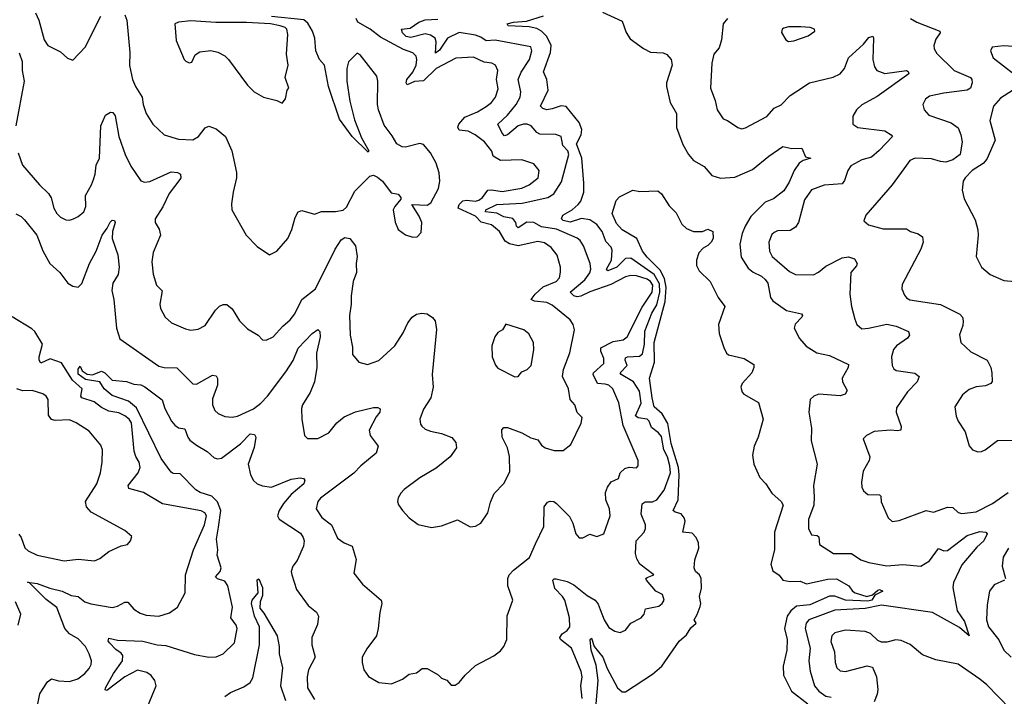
# Model space of a CAD drawing. Extents: x 1892934 to 2008621, y 567149 to 683290.
# Tile 158 of 256: x 1972807 to 1978312, y 611137 to 614918. Entities that reach past the tile are written whole.
import ezdxf

# ---------------------------------------------------------------- set-up
doc = ezdxf.new("R2010")
doc.units = 0

msp = doc.modelspace()

# ---------------------------------------------------------------- linework, layer by layer
at = {"layer": '0CON20XD'}
for points in [[(1972896.2, 614956.2), (1972914.6, 614915), (1972944.6, 614805), (1972964.6, 614774.6), (1973035, 614738.8), (1973075, 614703.3), (1973105, 614692.5), (1973174, 614765), (1973261.7, 614938.3)], [(1973395.7, 614945), (1973406.4, 614915), (1973422.5, 614735), (1973421.5, 614661.5), (1973437.5, 614585), (1973455.6, 614545), (1973492.7, 614485), (1973497.8, 614445), (1973514.3, 614395), (1973552.5, 614335), (1973615, 614274.2), (1973695, 614251.4), (1973775, 614247.5), (1973806.2, 614265), (1973845, 614314), (1973865, 614324.2), (1973905, 614308.1), (1973957.8, 614265), (1973992.5, 614185), (1974020, 614065), (1974020, 614035), (1974000, 613955), (1973991.2, 613888.8), (1973994, 613855), (1974074, 613715), (1974135, 613651.2), (1974203.6, 613603.6), (1974245.8, 613624.2), (1974306, 613695), (1974328, 613745), (1974346.8, 613813.2), (1974364, 613845), (1974385, 613852), (1974455, 613831.2), (1974493.9, 613846.1), (1974573.6, 613846.4), (1974615, 613853.8), (1974635, 613871.2), (1974680.7, 613959.3), (1974765, 614043.5), (1974785, 614050), (1974808.7, 614038.7), (1974835.3, 614015.3), (1974885, 613950), (1974922.7, 613942.7), (1974937.5, 613925), (1974937.5, 613915), (1974904.2, 613875), (1974896.2, 613855), (1974906, 613786), (1974923.8, 613745), (1974965, 613716.7), (1975005, 613702.5), (1975030, 613705), (1975051.7, 613728.3), (1975056, 613785), (1975041.2, 613821.2), (1975000, 613885), (1975085, 613881.2), (1975105.8, 613894.2), (1975149.2, 613975), (1975155.8, 614015), (1975152.3, 614062.3), (1975135, 614116.7), (1975104.2, 614175), (1975065, 614220), (1975045, 614226.7), (1974965, 614206), (1974945, 614207.5), (1974915.5, 614225.5), (1974890.7, 614269.3), (1974845, 614328.8), (1974813.6, 614415), (1974808.2, 614445), (1974808.9, 614575), (1974803.2, 614603.2), (1974711.4, 614721.4), (1974695, 614731.4), (1974645, 614682.9), (1974635.6, 614645), (1974636.9, 614575), (1974652.2, 614462.2), (1974679.5, 614359.5), (1974718.7, 614258.7), (1974760, 614185), (1974755, 614177.5), (1974666.1, 614266.1), (1974595, 614361.9), (1974534.4, 614544.4), (1974511.6, 614665), (1974482.7, 614695), (1974462.5, 614745), (1974456.5, 614815), (1974444.9, 614855), (1974418.2, 614898.2), (1974395, 614917.5), (1974215, 614936.2)], [(1975951.4, 611125), (1975944.6, 611195), (1975951.2, 611245), (1975946.8, 611275), (1975893.1, 611405), (1975831.4, 611455), (1975826.9, 611465), (1975839.4, 611485), (1975867.5, 611505), (1975883.6, 611525), (1975881.8, 611575), (1975854.7, 611675), (1975842.5, 611695), (1975798.8, 611738.8), (1975788.8, 611785), (1975795, 611793.3), (1975806.2, 611793.8), (1975868, 611778), (1975905, 611759.6), (1975980.2, 611700.2), (1976025, 611674.3), (1976042.3, 611652.3), (1976052, 611622), (1976074.4, 611565), (1976100.7, 611520.7), (1976135, 611500), (1976165, 611492.9), (1976195, 611506.2), (1976225, 611545.8), (1976282, 611575), (1976298, 611595), (1976306, 611625), (1976380.2, 611639.8), (1976399.2, 611655), (1976410.8, 611675), (1976402, 611705), (1976363.5, 611723.5), (1976312, 611785), (1976308.8, 611795), (1976315, 611801.2), (1976352.5, 611815), (1976274.6, 611874.6), (1976256.9, 611905), (1976250, 611935), (1976254.3, 612005), (1976298, 612055), (1976306.9, 612075), (1976305.6, 612095), (1976281.8, 612155), (1976287.5, 612212.5), (1976305, 612223.3), (1976345, 612223.1), (1976369.5, 612235), (1976411.5, 612288.5), (1976445.5, 612385), (1976443.1, 612425), (1976428.9, 612475), (1976409.6, 612515), (1976395, 612588.2), (1976379.7, 612609.7), (1976339.6, 612639.6), (1976326, 612675), (1976315.5, 612685), (1976265, 612693), (1976249.8, 612705), (1976282.2, 612775), (1976272.7, 612842.7), (1976238.4, 612895), (1976170.5, 612935), (1976164.6, 612945), (1976203.8, 612985), (1976193.3, 613015), (1976195, 613027.9), (1976205.3, 613034.7), (1976273, 613037), (1976288.7, 613051.3), (1976299.8, 613105), (1976302.6, 613177.4), (1976342.3, 613277.7), (1976369.7, 613325), (1976386.9, 613395), (1976385, 613442.7), (1976354.9, 613494.9), (1976225, 613585.7), (1976195, 613583), (1976145.1, 613534.9), (1976095, 613515.6), (1976088.9, 613525), (1976116.6, 613575), (1976119.7, 613629.7), (1976115, 613647.8), (1976085, 613678.9), (1976075.3, 613705), (1976063.1, 613735), (1976035, 613774.6), (1975995, 613798.9), (1975947.5, 613807.5), (1975885, 613787.2), (1975846.2, 613796.2), (1975835.9, 613805), (1975844.6, 613825.4), (1975896.4, 613855), (1975930.5, 613885), (1975943.8, 613905), (1975961.1, 613955), (1975962.2, 614005), (1975950, 614145), (1975920.7, 614225), (1975946.1, 614275), (1975950.2, 614305), (1975935, 614344.7), (1975863.5, 614433.5), (1975835, 614437.8), (1975785, 614419.6), (1975755, 614415.5), (1975731.7, 614421.7), (1975719.5, 614435), (1975761.2, 614525), (1975755.4, 614585), (1975736.4, 614626.4), (1975775.2, 614734.8), (1975779, 614775), (1975753.9, 614825), (1975724.3, 614854.3), (1975699.4, 614869.4), (1975655, 614878.9), (1975537.5, 614885), (1975533.3, 614895), (1975568.8, 614905), (1975640.3, 614909.7), (1975735, 614940.8)], [(1976065, 614960.3), (1976175, 614910), (1976197.4, 614847.4), (1976221.4, 614811.4), (1976295, 614757.5), (1976335, 614737.1), (1976405, 614733.2), (1976425, 614724.6), (1976450, 614695), (1976455.8, 614665), (1976424, 614565), (1976424, 614545), (1976444.6, 614455), (1976479.4, 614395), (1976480, 614315), (1976515, 614220), (1976546.4, 614165), (1976575, 614132.2), (1976635, 614097.1), (1976677.6, 614047.6), (1976725, 614033.6), (1976805, 614039.2), (1976905, 614080.4), (1976995.8, 614155), (1977075, 614209.1), (1977125, 614199.4), (1977179.5, 614199.5), (1977201.2, 614151.2), (1977230, 614145), (1977188.3, 614131.7), (1977165, 614117.1), (1977137.2, 614075), (1977109.5, 614010.5), (1977079, 613961), (1977022.2, 613917.7), (1976975, 613899.3), (1976895, 613817.9), (1976862.9, 613765), (1976846.3, 613723.6), (1976834.6, 613664.6), (1976840.6, 613590.6), (1976879.9, 613529.9), (1976907.5, 613507.5), (1976954.1, 613484.1), (1976976.2, 613466.2), (1976989.7, 613445), (1977006, 613366), (1977017.3, 613347.3), (1977095, 613293.2), (1977178.8, 613275), (1977184, 613265), (1977180, 613255), (1977142.8, 613217.2), (1977137.5, 613195), (1977166.8, 613136.8), (1977204.6, 613094.6), (1977265, 613055.7), (1977335, 613042.1), (1977441.4, 612991.4), (1977438.6, 612975), (1977405.6, 612915), (1977408.6, 612895), (1977433.1, 612845), (1977422.9, 612825), (1977395, 612816.7), (1977275, 612825.6), (1977246.7, 612815), (1977226.2, 612795), (1977218.8, 612725), (1977234, 612635), (1977232.9, 612565), (1977265.6, 612435), (1977245.8, 612315), (1977248.7, 612251.3), (1977246.7, 612205), (1977218.5, 612125), (1977217.5, 612075), (1977235, 612038.8), (1977265.5, 612035.5), (1977275, 612028.8), (1977278.8, 611985), (1977356.7, 611935), (1977457.5, 611935), (1977510.4, 611900.4), (1977555, 611884.1), (1977656.3, 611866.3), (1977745, 611872.7), (1977845, 611864.5), (1977895, 611893.5), (1977945, 611963.6), (1977975, 611950), (1977995, 611952.5), (1978103.9, 612036.1), (1978175, 612057.5), (1978210, 612055), (1978216, 612045), (1978198.8, 612005), (1978159.3, 611970.7), (1978075, 611871.1), (1978027.8, 611772.2), (1978025.5, 611745), (1978049.6, 611615), (1978089.2, 611555), (1978115.6, 611474.4), (1978061, 611521), (1977910, 611605), (1977625, 611646.6), (1977535, 611626.8), (1977365, 611618.3), (1977219.5, 611565), (1977203.8, 611545), (1977198.9, 611515), (1977226.6, 611405), (1977218.9, 611335), (1977227.1, 611277.1), (1977250.4, 611195)], [(1972799.6, 614175), (1972822.5, 614105), (1972917.1, 613995), (1972967.9, 613947.9), (1972983, 613923), (1972997.5, 613865), (1973014.5, 613834.5), (1973035, 613814), (1973065, 613800), (1973085, 613798), (1973107.5, 613805), (1973135, 613818), (1973165.4, 613844.6), (1973176.5, 613875), (1973174.4, 613935), (1973209.5, 613995), (1973219.1, 614025), (1973229.5, 614055), (1973234.4, 614105), (1973253.1, 614145), (1973260.9, 614325), (1973287.5, 614385), (1973315, 614402), (1973328.8, 614398.8), (1973340.9, 614380.9), (1973361.5, 614265), (1973396.7, 614165), (1973429.5, 614099.5), (1973485, 614018.6), (1973505, 614010), (1973535, 614013.5), (1973655, 614067.2), (1973688.8, 614065), (1973706.7, 614055), (1973708.5, 614035), (1973703.3, 614025), (1973642.3, 613947.7), (1973606.9, 613873.1), (1973564, 613805), (1973564, 613785), (1973586.8, 613746.8), (1973594.3, 613715), (1973553.4, 613616.6), (1973545.7, 613565), (1973553, 613497), (1973572, 613435), (1973603, 613403), (1973591.7, 613328.3), (1973593.6, 613303.6), (1973621.2, 613255), (1973656.7, 613225), (1973735, 613190), (1973765, 613184), (1973805, 613188.8), (1973845, 613208.8), (1973902.9, 613295), (1973925, 613317.5), (1973945, 613327.1), (1973965, 613327.5), (1973995, 613302), (1974035.8, 613235), (1974080.6, 613190.6), (1974140, 613155), (1974165, 613130), (1974185, 613128), (1974225, 613145.8), (1974278.1, 613205), (1974319.8, 613240.2), (1974345.5, 613275), (1974385.5, 613355), (1974461.1, 613415), (1974571.2, 613635), (1974605, 613688.6), (1974625, 613701.9), (1974653.3, 613695), (1974684, 613655), (1974694.5, 613595), (1974688.5, 613555), (1974690.9, 613505), (1974671.2, 613455), (1974661.1, 613375), (1974661.2, 613328.8), (1974651.9, 613265), (1974654.3, 613155), (1974667.3, 613087.3), (1974667.7, 613047.7), (1974702.5, 613005), (1974751.7, 612991.7), (1974815.5, 613014.5), (1974905, 613096), (1974951.4, 613168.6), (1974976.9, 613225), (1975000.8, 613255), (1975025, 613272.9), (1975055, 613278), (1975085, 613273.8), (1975115, 613253.8), (1975130, 613235), (1975137, 613187), (1975113.3, 612935), (1975118.5, 612865), (1975105.6, 612805), (1975065, 612742), (1975044.3, 612685), (1975047.7, 612657.7), (1975055, 612646.7), (1975075, 612630), (1975105, 612618), (1975165, 612606.2), (1975222.7, 612582.7), (1975246.2, 612555), (1975250, 612525), (1975214, 612475), (1975135, 612412.5), (1975045, 612358), (1974957.7, 612292.3), (1974937.7, 612272.3), (1974924.1, 612245.9), (1974920, 612225), (1974926.1, 612206.1), (1974948, 612175), (1974984.3, 612134.3), (1975035, 612096.2), (1975109.5, 612080.5), (1975165, 612088.8), (1975255, 612122.5), (1975325, 612083.3), (1975355, 612087.5), (1975385.9, 612104.1), (1975425, 612162.5), (1975438.7, 612221.3), (1975460.6, 612269.4), (1975515, 612326.9), (1975547.8, 612392.2), (1975546.6, 612476.6), (1975534.4, 612525), (1975515, 612566.7), (1975504.1, 612585.9), (1975503, 612627), (1975515, 612638.8), (1975535, 612640), (1975615, 612610), (1975665, 612580.5), (1975705, 612569.4), (1975725, 612540.8), (1975745, 612525.8), (1975795, 612510), (1975845, 612511.2), (1975888, 612545), (1975947.3, 612662.7), (1975951.2, 612695), (1975925, 612723.8), (1975911.4, 612765), (1975885.8, 612795), (1975875.6, 612855), (1975842.9, 612925), (1975847.6, 612962.4), (1975883.8, 613056.2), (1975908.6, 613185), (1975902.5, 613215), (1975885, 613240), (1975785, 613322.9), (1975755, 613337.2), (1975684.8, 613344.8), (1975667.8, 613355), (1975688.7, 613385), (1975734.5, 613425.5), (1975806.7, 613455), (1975824.6, 613475.4), (1975831.8, 613508.2), (1975831.5, 613535), (1975813, 613603), (1975779.4, 613645), (1975741.7, 613671.7), (1975705, 613678.8), (1975595, 613654.1), (1975545, 613665.6), (1975520.9, 613680.9), (1975489.5, 613735), (1975445, 613771.2), (1975387.6, 613787.6), (1975355, 613820.2), (1975259.5, 613865), (1975264.3, 613885), (1975285, 613905.2), (1975305, 613910.2), (1975355, 613904.3), (1975375, 613910.2), (1975394.7, 613925), (1975425, 613964.7), (1975445, 613967.7), (1975505, 613958), (1975615, 613976.9), (1975655.2, 613994.8), (1975705.4, 614035), (1975711.1, 614075), (1975681.9, 614111.9), (1975615, 614135.3), (1975495, 614131.5), (1975454.3, 614155), (1975446.2, 614183.8), (1975406.9, 614235), (1975353.1, 614275), (1975315.2, 614295.2), (1975265, 614301.8), (1975257.6, 614317.6), (1975262.5, 614335), (1975296.7, 614373.3), (1975367.5, 614402.5), (1975415, 614432.5), (1975445, 614455.5), (1975467.7, 614485), (1975482.7, 614532.7), (1975472.7, 614585), (1975480.9, 614635), (1975468.1, 614665), (1975446.7, 614675), (1975405, 614680.9), (1975345, 614709.6), (1975245, 614703.9), (1975135, 614645.7), (1975065, 614577.4), (1975015, 614572.5), (1974973.6, 614553.6), (1974967.5, 614565), (1974972.6, 614585), (1975005, 614625.4), (1975024.1, 614665), (1975028.4, 614695), (1975024.5, 614715), (1975005, 614733.8), (1974952.5, 614752.5), (1974825, 614820.5), (1974767.2, 614865), (1974697.1, 614905), (1974689.1, 614925)], [(1974275, 614452.5), (1974293.9, 614476.1), (1974303.3, 614525), (1974312.5, 614535), (1974290.9, 614595), (1974307.8, 614665), (1974299.2, 614725), (1974306.4, 614836.4), (1974300.8, 614865), (1974290.8, 614875), (1974264, 614885), (1974210, 614895), (1974075, 614903.4), (1973903.1, 614903.1), (1973765, 614911.7), (1973694.7, 614905.3), (1973674, 614895), (1973683, 614803), (1973726.4, 614696.4), (1973736.1, 614686.1), (1973755, 614676.7), (1973768.8, 614681.2), (1973787.7, 614722.3), (1973815, 614738.8), (1973875, 614746.2), (1973915, 614736.2), (1973955, 614716.2), (1973975, 614696.7), (1974081.7, 614551.7), (1974117.5, 614515), (1974170, 614485), (1974245, 614466.7), (1974275, 614452.5)], [(1976080.4, 612880.4), (1976037.5, 612885), (1976012.7, 612935), (1976016, 612945), (1976072.5, 612997.5), (1976073.7, 613025), (1976056.3, 613065), (1976055.9, 613084.1), (1976125, 613119.4), (1976181.6, 613128.4), (1976204.4, 613145), (1976287.6, 613312.4), (1976342.7, 613395), (1976348, 613435), (1976335, 613455.5), (1976315, 613467.7), (1976255, 613486.8), (1976225, 613488.4), (1976195, 613480.8), (1976112.3, 613437.7), (1975995, 613397), (1975945, 613373.1), (1975925, 613369), (1975905.2, 613375.2), (1975885.6, 613395), (1975967.2, 613465), (1975995, 613504.5), (1976000.3, 613525), (1975996.9, 613555), (1975960, 613655), (1975941.1, 613685), (1975925, 613697.5), (1975807.8, 613747.8), (1975725, 613760.4), (1975682.5, 613785), (1975642.5, 613787.5), (1975595, 613755.3), (1975585, 613764.2), (1975581.6, 613785), (1975565, 613807.3), (1975515, 613816.1), (1975475, 613836.5), (1975412.1, 613845), (1975413.6, 613855), (1975475, 613884.8), (1975616.6, 613893.4), (1975760, 613925), (1975794.5, 613945), (1975837, 614013), (1975877.6, 614165), (1975871.8, 614185), (1975844.6, 614215), (1975835.3, 614265.3), (1975805, 614277.5), (1975715, 614278.2), (1975698.3, 614288.3), (1975666.7, 614325), (1975645, 614334.6), (1975625, 614335.3), (1975594.9, 614325.1), (1975535, 614274.2), (1975518.8, 614268.8), (1975505, 614283.3), (1975480, 614335), (1975535.5, 614384.5), (1975582.4, 614445), (1975604.7, 614485), (1975609.3, 614515), (1975594.7, 614585), (1975610.8, 614625), (1975657.1, 614695), (1975670.5, 614745), (1975665, 614766), (1975465, 614803.8), (1975415, 614800.6), (1975385, 614821.1), (1975355, 614831.9), (1975265, 614846.8), (1975199.1, 614815), (1975155, 614748.8), (1975132.1, 614732.1), (1975136.7, 614795), (1975129.7, 614815), (1975105, 614831.6), (1975075, 614839.7), (1974995, 614818), (1974967.8, 614825), (1974947.7, 614845), (1974942, 614865), (1974990.6, 614870.6), (1975038.9, 614905), (1975075, 614918.2), (1975145, 614922)], [(1976764.1, 614925.9), (1976739.6, 614895), (1976730.8, 614805), (1976718.8, 614761.2), (1976688.9, 614725), (1976676.9, 614675), (1976669.2, 614535), (1976695, 614467.5), (1976707.5, 614415), (1976741.2, 614365), (1976765.5, 614355.5), (1976822.5, 614315), (1976845, 614309.2), (1976865, 614314.2), (1976985, 614376.7), (1977025, 614424.2), (1977065, 614442.9), (1977115, 614494.4), (1977147.1, 614515), (1977223.9, 614566.1), (1977355, 614597.1), (1977394.3, 614615), (1977418.5, 614645), (1977441.9, 614705), (1977525, 614781.9), (1977555, 614818.1), (1977576.7, 614826.7), (1977580.8, 614815), (1977577.8, 614695), (1977587.5, 614655), (1977600, 614635), (1977645, 614617.5), (1977765, 614634.4), (1977775, 614629.2), (1977779.4, 614615), (1977601.8, 614488.2), (1977515, 614442.5), (1977486.4, 614415), (1977465, 614378.8), (1977465.8, 614335), (1977493.8, 614315), (1977645, 614297.8), (1977680, 614275), (1977686.7, 614265), (1977611.9, 614188.1), (1977570.4, 614149.6), (1977515, 614134.4), (1977455, 614100.8), (1977436.9, 614075), (1977419.5, 614020.5), (1977405, 614000.8), (1977305, 613994.1), (1977235, 613967.8), (1977195, 613912), (1977160.9, 613785), (1977145, 613759.2), (1977115, 613740.5), (1977045, 613737.5), (1977025, 613729.4), (1977013.1, 613716.9), (1976995.5, 613674.5), (1977000, 613625), (1977014.4, 613595), (1977110.8, 613510.8), (1977145, 613494.4), (1977245, 613492.9), (1977273.6, 613506.4), (1977315, 613541.5), (1977405, 613587.5), (1977442.1, 613592.1), (1977475, 613581.4), (1977490.5, 613555), (1977486.9, 613543.1), (1977454.4, 613505), (1977449.4, 613385), (1977457.5, 613315), (1977477.5, 613245)], [(1977106.1, 614796.1), (1977135, 614800.8), (1977215, 614827.5), (1977253.8, 614855), (1977251.2, 614865), (1977226.7, 614875), (1977175, 614879.3), (1977105, 614878.2), (1977078.8, 614871.2), (1977070, 614865), (1977066.4, 614846.4), (1977090, 614805), (1977106.1, 614796.1)], [(1977787.5, 614925), (1977823.3, 614905), (1977952, 614855), (1977954.2, 614845), (1977929.9, 614810.1), (1977918.2, 614775), (1977920.6, 614755), (1977935, 614729.5), (1978031.4, 614635), (1978123.1, 614595), (1978131.1, 614585), (1978133.6, 614565), (1978124.1, 614535.9), (1978104.8, 614525.2), (1977975, 614508), (1977895, 614490.6), (1977872, 614475), (1977856, 614445), (1977864.2, 614415), (1977890, 614385), (1978015, 614341.5), (1978053.5, 614313.5), (1978070, 614275), (1978077.7, 614235), (1978065.4, 614165), (1978025, 614135.3), (1977985, 614122.8), (1977955, 614125.3), (1977905, 614140.7), (1977814.7, 614145.3), (1977785, 614131.1), (1977764.7, 614105.3), (1977685, 613995.8), (1977538, 613825), (1977526.7, 613795), (1977552.3, 613772.3), (1977635, 613749.2), (1977765, 613749.2), (1977787.5, 613735), (1977831.7, 613721.7), (1977855.6, 613705.6), (1977859.2, 613675), (1977846.2, 613636.2), (1977741.2, 613438.8), (1977739.2, 613415), (1977755, 613378.8), (1977765, 613364.3), (1977785, 613351.9), (1977955, 613327.1), (1978063.4, 613273.4), (1978078, 613255), (1978082.5, 613235), (1978081.2, 613208.8), (1978062.3, 613157.7), (1978068.8, 613115), (1978125, 613061.2), (1978216, 613015), (1978237.8, 612975), (1978242.5, 612945), (1978243.6, 612896.4), (1978237.5, 612885), (1978207.9, 612872.1), (1978155, 612865.6), (1978115, 612850.8), (1978078.3, 612821.7), (1978036.7, 612755), (1978042.7, 612702.7), (1978054.3, 612674.3), (1978094.3, 612614.3), (1978115.8, 612535.8), (1978135, 612513.8), (1978165, 612504), (1978185, 612504.2), (1978205, 612514), (1978275, 612565.8), (1978375, 612569.2)], [(1978475, 614761.1), (1978307, 614773), (1978243.8, 614765), (1978236, 614745), (1978250.8, 614705), (1978365.8, 614615)], [(1972805, 614732.5), (1972821.6, 614685), (1972821.1, 614635), (1972832.5, 614575), (1972786.5, 614325)], [(1978358.2, 614521.8), (1978290.5, 614479.5), (1978252.9, 614435), (1978232.2, 614355), (1978261.8, 614245), (1978215, 614138.6), (1978195, 614115.5), (1978131.9, 614075), (1978092.9, 614035), (1978083.3, 614016.7), (1978077.5, 613965), (1978087.3, 613917.3), (1978148.9, 613798.9), (1978164.5, 613744.5), (1978166.7, 613715), (1978154.4, 613594.4), (1978184.4, 613534.4), (1978233.6, 613493.6), (1978310.3, 613460.3), (1978372.5, 613455)], [(1976029.5, 611095), (1976042, 611225), (1976031, 611311), (1976003, 611395), (1975996, 611455), (1976005, 611462.5), (1976020, 611415), (1976068.3, 611355), (1976092.8, 611292.8), (1976150, 611185), (1976175, 611161.9), (1976195, 611162.2), (1976345, 611260), (1976397.5, 611305), (1976494.4, 611445.6), (1976535, 611481.2), (1976559.7, 611520.3), (1976588.8, 611545), (1976578, 611565), (1976596, 611594), (1976611.5, 611638.5), (1976615.5, 611655), (1976608.8, 611695), (1976618.8, 611741.2), (1976618.3, 611795), (1976608.1, 611815), (1976585.2, 611835.2), (1976578.4, 611855), (1976581.3, 611898.7), (1976603.9, 611965), (1976601.9, 611995), (1976589.7, 612025), (1976567.7, 612047.7), (1976514.4, 612055), (1976527.6, 612115), (1976523.2, 612135), (1976505, 612155.9), (1976471.2, 612165), (1976460.5, 612175), (1976488.4, 612235), (1976495.1, 612374.9), (1976490.2, 612415), (1976450.1, 612550.1), (1976430.6, 612660.6), (1976399.8, 612715), (1976355.3, 612755), (1976344.2, 612805), (1976329.3, 612915), (1976356.8, 613005), (1976355.5, 613114.5), (1976416.3, 613343.7), (1976421.6, 613421.6), (1976412.5, 613472.5), (1976388.5, 613518.5), (1976315, 613591.4), (1976289.2, 613625), (1976258.6, 613695), (1976175, 613743.3), (1976145, 613779.4), (1976120, 613835), (1976141.7, 613908.3), (1976161.7, 613928.3), (1976234.7, 613965.3), (1976275, 613958.1), (1976375, 613962.5), (1976395.8, 613945), (1976438.3, 613878.3), (1976478.1, 613838.1), (1976508.6, 613775), (1976535, 613750.8), (1976575, 613734.4), (1976625, 613734.2), (1976655, 613748), (1976682.5, 613735), (1976684, 613695), (1976674.2, 613675), (1976655, 613657.1), (1976628, 613642), (1976604.1, 613615.9), (1976592.1, 613575), (1976591.1, 613545), (1976607.1, 613515), (1976667.5, 613455), (1976712.7, 613365), (1976750, 613315), (1976714.6, 613215), (1976717.3, 613165), (1976745, 613086.7), (1976759.2, 613055), (1976770, 613045), (1976857.5, 613025), (1976911.7, 612991.7), (1976912.5, 612975), (1976901.2, 612945), (1976846.2, 612885), (1976838.8, 612865), (1976846.4, 612836.4), (1976856.1, 612826.1), (1976938.8, 612778.8), (1976964, 612685), (1976936, 612585), (1976914.2, 612535), (1976904.2, 612484.2), (1976911.4, 612435), (1976945, 612358.8), (1976979.2, 612325), (1977012.4, 612272.4), (1977065.5, 612225.5), (1977075.5, 612205), (1977026.9, 612055), (1977028, 611955), (1977006.9, 611875), (1977017.3, 611837.3), (1977054.5, 611814.5), (1977075, 611785.7), (1977115, 611779.3), (1977170.9, 611780.9), (1977205.5, 611765.5), (1977325, 611791), (1977375, 611792.7), (1977443.4, 611753.4), (1977464, 611725), (1977478.8, 611715), (1977544, 611694), (1977576, 611704), (1977605, 611730), (1977615, 611732.9), (1977633.8, 611725), (1977587.9, 611702.1), (1977570.9, 611675), (1977548.8, 611668.8), (1977425, 611674.3), (1977365, 611697.3), (1977335, 611696.7), (1977225, 611648.8), (1977150.1, 611639.9), (1977119.2, 611615), (1977098.4, 611585), (1977083.9, 611515), (1977098.4, 611455), (1977096.8, 611395), (1977076.7, 611305), (1977077.5, 611255), (1977122.5, 611165), (1977214.7, 611095)], [(1972785, 613833.3), (1972815, 613818.6), (1972835, 613800), (1972903.5, 613715), (1972936.8, 613626.8), (1972975, 613555.7), (1973031.9, 613505), (1973076.2, 613445), (1973105, 613428.8), (1973135, 613423.3), (1973155, 613443.3), (1973196.6, 613555), (1973235.3, 613624.7), (1973267.5, 613715), (1973297.1, 613752.9), (1973312.4, 613787.6), (1973325, 613798.6), (1973336.4, 613796.4), (1973341.9, 613785), (1973326.5, 613735), (1973324.5, 613695), (1973355.6, 613605), (1973363.8, 613535), (1973357.3, 613495), (1973327.3, 613445), (1973323.3, 613405), (1973333.8, 613355), (1973348.8, 613195), (1973367.1, 613135), (1973585, 612981.8), (1973615, 612973.6), (1973685, 612973.1), (1973775, 612882.5), (1973795, 612881.9), (1973885, 612932.5), (1973905, 612928.8), (1973912.4, 612912.4), (1973914, 612875), (1973885, 612800), (1973884.4, 612765), (1973898.6, 612735), (1973917.6, 612717.6), (1973955, 612700), (1973995, 612697.1), (1974025, 612702.3), (1974115, 612743.8), (1974155.7, 612774.3), (1974192.7, 612815), (1974295, 612951.1), (1974336.2, 613013.8), (1974365, 613083.3), (1974441.9, 613165), (1974475, 613186), (1974485.6, 613175.6), (1974487.3, 613145), (1974466.5, 613055), (1974468.5, 612975), (1974455.4, 612895), (1974430.5, 612835), (1974388.1, 612765), (1974383.5, 612745), (1974384.2, 612685), (1974400, 612595), (1974417, 612577), (1974475, 612578), (1974535, 612610), (1974580, 612665), (1974620.8, 612699.2), (1974685, 612726.9), (1974785, 612751.1), (1974810.3, 612750.3), (1974822.7, 612742.7), (1974820.6, 612725), (1974800.7, 612699.3), (1974761.4, 612625), (1974767.5, 612595), (1974811.9, 612535), (1974800, 612495), (1974714.4, 612425), (1974675.9, 612384.1), (1974488.6, 612245), (1974473.3, 612225), (1974464.3, 612185), (1974497, 612137), (1974551.5, 612095), (1974585, 612020.8), (1974621.2, 611995), (1974665.8, 611975), (1974687.7, 611902.3), (1974676.2, 611825), (1974723.4, 611763.4), (1974828, 611675), (1974831.9, 611655), (1974820.8, 611605), (1974812, 611515), (1974802, 611475), (1974747.7, 611402.3), (1974721.2, 611355), (1974721.2, 611325), (1974732, 611285), (1974757.3, 611247.3), (1974815, 611214.2), (1974886.1, 611206.1), (1974946.8, 611233.2), (1974985, 611260), (1975025, 611267.5), (1975058.3, 611291.7), (1975085, 611292.5), (1975146.1, 611256.1), (1975165, 611237.5), (1975196.1, 611226.1), (1975219.3, 611199.3), (1975241.7, 611198.3), (1975265, 611213.3), (1975298.8, 611255), (1975355, 611308), (1975457.6, 611362.4), (1975495, 611391.2), (1975514.2, 611415.8), (1975530, 611455), (1975532.6, 611587.4), (1975564.2, 611675), (1975535.7, 611755), (1975535.7, 611795), (1975544.6, 611815.4), (1975568.6, 611841.4), (1975657.3, 611912.7), (1975691.5, 611988.5), (1975737.5, 612085), (1975739.2, 612195), (1975758.1, 612221.9), (1975772.5, 612227.5), (1975793.3, 612225), (1975809.2, 612215), (1975881.9, 612141.9), (1975899.6, 612105), (1975916.9, 612045), (1975935, 612022.5), (1975955, 612022), (1975995, 612043.8), (1976035, 612030), (1976073.8, 612045), (1976109.4, 612145), (1976104.4, 612185), (1976083.8, 612235), (1976083.1, 612275), (1976093.5, 612306.5), (1976114.2, 612335.8), (1976155, 612354.3), (1976165, 612385.7), (1976190.9, 612409.1), (1976215, 612418.1), (1976255.8, 612414.2), (1976265.9, 612424.1), (1976266, 612455), (1976180.6, 612650.6), (1976157.7, 612777.7), (1976122.7, 612855), (1976101.9, 612875), (1976080.4, 612880.4)], [(1972908.9, 611095), (1972920.2, 611149.8), (1972935.6, 611174.4), (1972962.7, 611217.3), (1972985, 611234.3), (1973025, 611223.8), (1973085, 611218.8), (1973131.4, 611235), (1973171.4, 611265), (1973195, 611292.5), (1973206.9, 611315), (1973208.9, 611335), (1973196.5, 611375), (1973175.3, 611415.3), (1973135, 611458.2), (1973085, 611486.7), (1973059.4, 611515), (1973015, 611632.3), (1972955, 611677.4), (1972861.7, 611771.7), (1972850, 611775), (1972905, 611767.1), (1972975, 611740.9), (1973044.3, 611724.3), (1973095, 611700.4), (1973135, 611694.4), (1973171.4, 611665), (1973205, 611652.9), (1973325, 611632.2), (1973355, 611640.5), (1973395, 611662.5), (1973412.5, 611662.5), (1973445, 611623.1), (1973480.9, 611600.9), (1973515, 611590), (1973585, 611585.5), (1973645, 611603.1), (1973689.2, 611635), (1973732.9, 611715), (1973734.4, 611815), (1973778.5, 611955), (1973840, 612095), (1973851.8, 612145), (1973841.9, 612161.9), (1973822.6, 612172.6), (1973605, 612212.7), (1973500, 612275), (1973417.6, 612297.6), (1973414.5, 612315), (1973470, 612385), (1973481.4, 612415), (1973475.7, 612445), (1973456.2, 612476.2), (1973446.8, 612506.8), (1973432.7, 612665), (1973419.7, 612685), (1973394.8, 612704.8), (1973360.9, 612720.9), (1973305, 612729.7), (1973265, 612750.6), (1973223.5, 612783.5), (1973154.4, 612805), (1973148.5, 612815), (1973156.8, 612855), (1973103.4, 612903.4), (1973041, 613001), (1972977.4, 613022.6), (1972925, 612997.8), (1972916.7, 613015), (1972916.5, 613035), (1972934.6, 613105), (1972892, 613175), (1972875, 613189.7), (1972765, 613257.7)], [(1977477.5, 613245), (1977488, 613215), (1977515, 613190.8), (1977553.6, 613193.6), (1977655, 613215.9), (1977708, 613205), (1977775.8, 613175), (1977781.4, 613155), (1977770.9, 613139.1), (1977710, 613095), (1977693.3, 613075), (1977681.4, 613035), (1977685.8, 612985.8), (1977695, 612966.7), (1977708.3, 612958.3), (1977812, 612942), (1977836, 612925), (1977825.6, 612895), (1977771.7, 612838.3), (1977710.5, 612749.5), (1977708.5, 612725), (1977735.5, 612645), (1977733.8, 612625), (1977715, 612620), (1977675.6, 612624.4), (1977585, 612617.5), (1977542.5, 612595), (1977523.3, 612575), (1977561.1, 612475), (1977557.1, 612455), (1977523.5, 612395), (1977514.3, 612334.3), (1977515.8, 612305), (1977526, 612285), (1977550, 612265), (1977615, 612262), (1977622, 612255), (1977624, 612224), (1977663.9, 612133.9), (1977685, 612113.8), (1977725, 612120), (1977875, 612175.7), (1977916.4, 612166.4), (1977995, 612194.6), (1978025, 612192.9), (1978054.5, 612164.5), (1978075, 612159.4), (1978155, 612167.9), (1978245.6, 612214.4), (1978333.3, 612275)], [(1975575, 612922.5), (1975595, 612924), (1975615, 612950), (1975645, 612963.8), (1975667.5, 612985), (1975682.3, 613072.3), (1975679.2, 613115), (1975653, 613163), (1975625.5, 613185.5), (1975525, 613216.7), (1975507.5, 613185), (1975480.5, 613169.5), (1975463.8, 613145), (1975446.2, 613095), (1975448, 613035), (1975467.3, 612987.3), (1975480.9, 612970.9), (1975575, 612922.5)], [(1973512, 611055), (1973570.9, 611195), (1973563.6, 611225), (1973542.7, 611252.7), (1973518.9, 611268.9), (1973465, 611282.5), (1973395, 611245.2), (1973295, 611168.6), (1973285, 611173.3), (1973286.7, 611185), (1973332.4, 611265), (1973381.1, 611335), (1973383.1, 611365), (1973375, 611378.6), (1973345, 611399.1), (1973310, 611435), (1973302.4, 611447.6), (1973305, 611460.8), (1973355, 611450.4), (1973495, 611445.3), (1973575, 611424.7), (1973625, 611420.4), (1973785, 611370.9), (1973865, 611355.6), (1973905, 611357.5), (1973945, 611374.2), (1974007.5, 611435), (1974023.1, 611515), (1974018.1, 611535), (1973987.1, 611575), (1973997.8, 611635), (1973970.3, 611755), (1973955, 611779.6), (1973913.8, 611793.8), (1973902.2, 611805), (1973928.2, 611835), (1973934, 611855), (1973912.2, 611925), (1973914.8, 611955), (1973907.3, 612015), (1973918, 612082), (1973932.7, 612175), (1973912.9, 612222.8), (1973880.7, 612255), (1973816.3, 612276.3), (1973791.4, 612291.4), (1973705, 612380), (1973665, 612382.9), (1973655, 612390), (1973597.7, 612465), (1973459.4, 612749.4), (1973416.4, 612786.4), (1973325, 612818.2), (1973279.1, 612855), (1973255, 612894.4), (1973175, 612906.9), (1973135, 612937.1), (1973134.1, 612965), (1973145, 612982.5), (1973156.2, 612955), (1973185, 612938), (1973215, 612934.2), (1973265, 612954.4), (1973282.9, 612945), (1973325, 612904), (1973405, 612896.9), (1973445, 612881.4), (1973485, 612878.1), (1973507.3, 612867.3), (1973603, 612793), (1973619.2, 612745), (1973655.3, 612675), (1973675, 612651.8), (1973695, 612637.5), (1973731.1, 612631.1), (1973746.5, 612585), (1973758.3, 612568.3), (1973795, 612539.6), (1973855, 612505.5), (1973895, 612470), (1973915, 612464.5), (1973935, 612467.8), (1974041.6, 612548.4), (1974095, 612602.9), (1974120.8, 612600.8), (1974127.5, 612585), (1974117.5, 612527.5), (1974084, 612435), (1974097.3, 612375), (1974115, 612342.5), (1974135, 612324.4), (1974165, 612312.2), (1974215, 612305.5), (1974325, 612349.6), (1974375, 612357.8), (1974394.2, 612354.2), (1974401.2, 612345), (1974395.7, 612325), (1974325, 612264.6), (1974282, 612215), (1974258.8, 612175), (1974248.1, 612145), (1974257.5, 612127.5), (1974377.7, 612047.7), (1974391.8, 612025), (1974397.3, 612005), (1974393.3, 611975), (1974359.4, 611895), (1974334.2, 611865), (1974326, 611835), (1974329.2, 611815), (1974355, 611733.8), (1974420.8, 611645), (1974467.1, 611607.1), (1974477.3, 611585), (1974472.4, 611537.6), (1974440.9, 611465), (1974441.5, 611425), (1974459.5, 611355), (1974421.8, 611285), (1974414.4, 611245), (1974416.7, 611185), (1974455, 611118.6)], [(1972802.4, 612042.4), (1972815.8, 612025), (1972836.3, 611966.3), (1972855, 611950), (1972905, 611925.6), (1973055, 611894.4), (1973135, 611902.5), (1973225, 611894), (1973255, 611906.7), (1973305, 611946.2), (1973375, 611977.5), (1973410, 611985), (1973427.5, 612005), (1973435, 612030), (1973395, 612063.3), (1973206.2, 612165), (1973180, 612195), (1973175.7, 612225), (1973238.1, 612325), (1973258.5, 612385), (1973268.8, 612445), (1973270, 612515), (1973261.2, 612541.2), (1973195, 612618.6), (1973123.8, 612665), (1973085, 612681.1), (1973005, 612678.1), (1972984.6, 612684.6), (1972968, 612708), (1972965.6, 612795), (1972955, 612813.8), (1972936.6, 612826.6), (1972877.5, 612845), (1972825, 612844.5), (1972792, 612855)], [(1978335, 611964.6), (1978305.4, 611915), (1978299.6, 611865), (1978320, 611795)], [(1973955, 611135.6), (1973985, 611157.5), (1974060.9, 611189.1), (1974095.3, 611214.7), (1974110.7, 611239.3), (1974148.5, 611425), (1974147.3, 611525), (1974119.6, 611585), (1974102.9, 611655), (1974106.9, 611675), (1974140.8, 611715), (1974135, 611787.5), (1974145, 611792.5), (1974164.4, 611745), (1974165, 611700), (1974151.1, 611665), (1974149.2, 611629.2), (1974171.9, 611601.9), (1974246.2, 611475), (1974258.8, 611415), (1974257.5, 611375), (1974277.2, 611295), (1974265.9, 611195), (1974294.2, 611114.2)], [(1978314.2, 611785.8), (1978255, 611760), (1978229.2, 611725), (1978217.3, 611647.3), (1978213.6, 611565), (1978224.7, 611524.7), (1978282.5, 611452.5), (1978309.4, 611395), (1978350, 611355)], [(1972798, 611535), (1972814.2, 611595), (1972784.4, 611665)], [(1978345, 611066), (1978215, 611200.4), (1978175, 611231.8), (1978055, 611316.2), (1977930.3, 611340.3), (1977855, 611368.8), (1977786.3, 611426.3), (1977735, 611449.4), (1977705, 611453.1), (1977655, 611440), (1977625, 611439.2), (1977605, 611448), (1977565, 611487.1), (1977535, 611498.9), (1977424, 611506), (1977365, 611491.5), (1977347.8, 611475), (1977342.6, 611442.6), (1977363.1, 611385), (1977366.3, 611326.3), (1977375.7, 611295), (1977395, 611278.6), (1977424.5, 611274.5), (1977545, 611306.7), (1977575, 611299.2), (1977596.9, 611245), (1977605.6, 611175), (1977601.7, 611148.3), (1977584.3, 611105)], [(1977250.4, 611195), (1977274.5, 611165), (1977315, 611137.5), (1977345, 611131.6)]]:
    msp.add_lwpolyline(points, dxfattribs=at)

doc.saveas('drawing.dxf')
